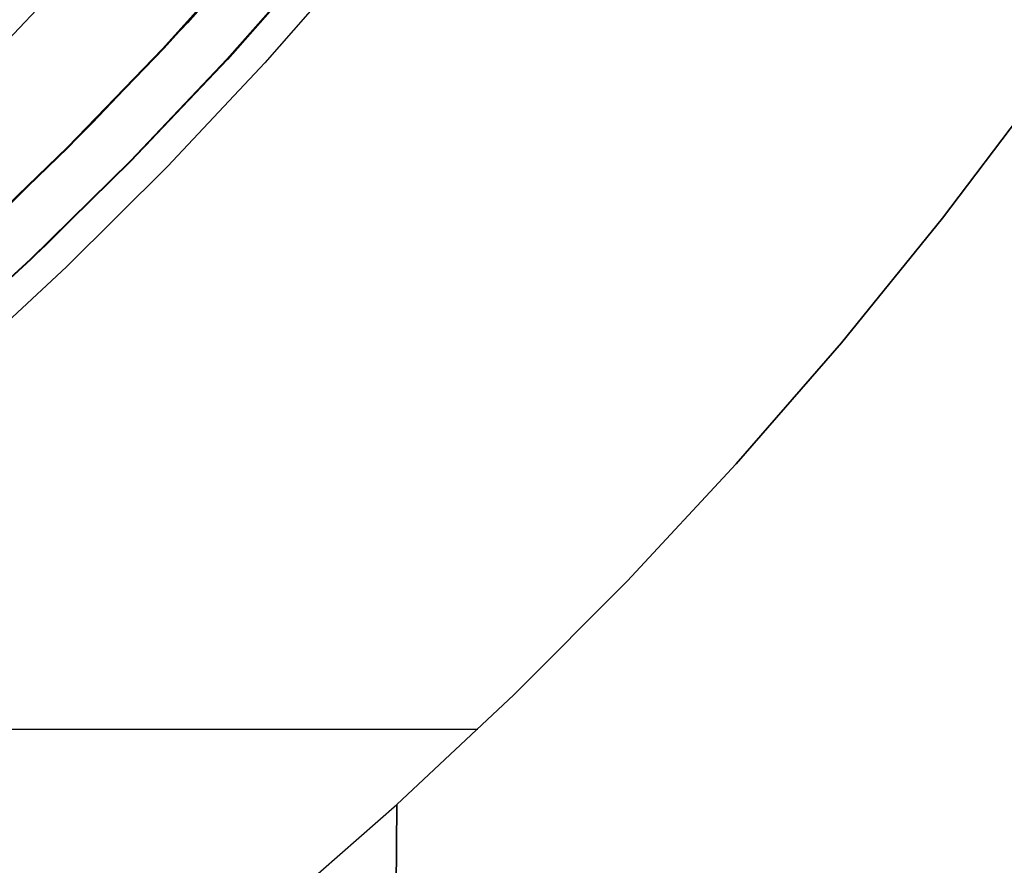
# Model space of a CAD drawing. Header units: millimetres. Extents: x -267 to 897, y -4167 to -3150.
# Tile 110 of 177: x 365 to 383, y -3582 to -3567. Entities that reach past the tile are written whole.
import ezdxf

# ---------------------------------------------------------------- set-up
doc = ezdxf.new("R2010")
doc.units = ezdxf.units.MM
doc.layers.add('1', color=7, linetype='Continuous')

msp = doc.modelspace()

# ---------------------------------------------------------------- linework, layer by layer
at = {"layer": '1', "color": 250, "true_color": 0x111111}
for p, q in [((368.198, -3566.922, 31.002), (369.892, -3565.01, 31.002)), ((369.892, -3565.01, 31.002), (368.198, -3566.922, 31.002)), ((369.43, -3565.528, 51.002), (367.737, -3567.403, 51.002)), ((369.43, -3565.528, 51.002), (367.737, -3567.403, 51.002)), ((368.935, -3567.598, 31.002), (370.652, -3565.66, 31.002)), ((370.652, -3565.66, 49.991), (368.935, -3567.598, 49.991)), ((370.652, -3565.66, 40.496), (368.935, -3567.598, 40.496)), ((370.652, -3565.66, 31.002), (368.935, -3567.598, 31.002)), ((370.652, -3565.66, 49.991), (368.935, -3567.598, 49.991)), ((366.439, -3568.775, 31.002), (368.198, -3566.922, 31.002)), ((368.198, -3566.922, 31.002), (366.439, -3568.775, 31.002)), ((367.737, -3567.403, 51.002), (365.982, -3569.22, 51.002)), ((367.737, -3567.403, 51.002), (365.982, -3569.22, 51.002)), ((367.153, -3569.476, 31.002), (368.935, -3567.598, 31.002)), ((368.935, -3567.598, 49.991), (367.153, -3569.476, 49.991)), ((368.935, -3567.598, 40.496), (367.153, -3569.476, 40.496)), ((368.935, -3567.598, 31.002), (367.153, -3569.476, 31.002)), ((368.935, -3567.598, 49.991), (367.153, -3569.476, 49.991)), ((364.618, -3570.565, 31.002), (366.439, -3568.775, 31.002)), ((366.439, -3568.775, 31.002), (364.618, -3570.565, 31.002)), ((365.982, -3569.22, 51.002), (364.238, -3570.9, 51.002)), ((365.982, -3569.22, 51.002), (364.238, -3570.9, 51.002)), ((365.982, -3569.22, 51.002), (364.242, -3570.904, 51.002)), ((365.306, -3571.291, 31.002), (367.153, -3569.476, 31.002)), ((367.153, -3569.476, 49.991), (365.306, -3571.291, 49.991)), ((367.153, -3569.476, 40.496), (365.306, -3571.291, 40.496)), ((367.153, -3569.476, 31.002), (365.306, -3571.291, 31.002)), ((367.153, -3569.476, 49.991), (365.306, -3571.291, 49.991)), ((363.398, -3573.041, 31.002), (365.306, -3571.291, 31.002)), ((365.306, -3571.291, 49.991), (363.398, -3573.041, 49.991)), ((365.306, -3571.291, 40.496), (363.398, -3573.041, 40.496)), ((365.306, -3571.291, 31.002), (363.398, -3573.041, 31.002)), ((365.306, -3571.291, 49.991), (363.398, -3573.041, 49.991))]:
    msp.add_line(p, q, dxfattribs=at)
at = {"layer": '1', "color": 7, "true_color": 0xffffff}
for p, q in [((364.878, -3567.24, 16.136), (366.585, -3565.442, 16.136)), ((366.585, -3565.442, 16.136), (364.878, -3567.24, 16.136)), ((369.467, -3565.502, 31.002), (367.761, -3567.395, 31.002)), ((369.467, -3565.502, 31.002), (367.761, -3567.395, 31.002)), ((368.928, -3567.592, 30.316), (370.645, -3565.654, 30.316)), ((368.928, -3567.592, 29.475), (370.645, -3565.654, 29.475)), ((370.645, -3565.654, 30.316), (368.928, -3567.592, 30.316)), ((370.645, -3565.654, 29.895), (368.928, -3567.592, 29.895)), ((370.645, -3565.654, 29.475), (368.928, -3567.592, 29.475)), ((367.761, -3567.395, 31.002), (365.99, -3569.228, 31.002)), ((367.761, -3567.395, 31.002), (365.99, -3569.228, 31.002)), ((367.146, -3569.469, 30.316), (368.928, -3567.592, 30.316)), ((367.146, -3569.469, 29.475), (368.928, -3567.592, 29.475)), ((368.928, -3567.592, 30.316), (367.146, -3569.469, 30.316)), ((368.928, -3567.592, 29.895), (367.146, -3569.469, 29.895)), ((368.928, -3567.592, 29.475), (367.146, -3569.469, 29.475)), ((365.99, -3569.228, 31.002), (364.246, -3570.908, 31.002)), ((365.99, -3569.228, 31.002), (364.246, -3570.908, 31.002)), ((365.99, -3569.228, 31.002), (364.25, -3570.912, 31.002)), ((365.299, -3571.284, 30.316), (367.146, -3569.469, 30.316)), ((365.299, -3571.284, 29.475), (367.146, -3569.469, 29.475)), ((367.146, -3569.469, 30.316), (365.299, -3571.284, 30.316)), ((367.146, -3569.469, 29.895), (365.299, -3571.284, 29.895)), ((367.146, -3569.469, 29.475), (365.299, -3571.284, 29.475)), ((363.392, -3573.033, 30.316), (365.299, -3571.284, 30.316)), ((363.392, -3573.033, 29.475), (365.299, -3571.284, 29.475)), ((365.299, -3571.284, 30.316), (363.392, -3573.033, 30.316)), ((365.299, -3571.284, 29.895), (363.392, -3573.033, 29.895)), ((365.299, -3571.284, 29.475), (363.392, -3573.033, 29.475))]:
    msp.add_line(p, q, dxfattribs=at)
at = {"layer": '1', "color": 29, "true_color": 0x4d342b}
for p, q in [((370.934, -3565.329, 66.264), (369.217, -3567.29, 66.264)), ((370.934, -3565.329, 66.264), (369.217, -3567.29, 66.264)), ((369.217, -3567.29, 54.462), (370.934, -3565.329, 54.462)), ((370.934, -3565.329, 60.363), (369.217, -3567.29, 60.363)), ((370.934, -3565.329, 54.462), (369.217, -3567.29, 54.462)), ((371.358, -3565.688, 85.657), (369.628, -3567.663, 85.657)), ((369.628, -3567.663, 85.657), (371.358, -3565.688, 85.657)), ((369.217, -3567.29, 66.264), (367.432, -3569.19, 66.264)), ((369.217, -3567.29, 66.264), (367.432, -3569.19, 66.264)), ((367.432, -3569.19, 54.462), (369.217, -3567.29, 54.462)), ((369.217, -3567.29, 60.363), (367.432, -3569.19, 60.363)), ((369.217, -3567.29, 54.462), (367.432, -3569.19, 54.462)), ((369.628, -3567.663, 85.657), (367.83, -3569.577, 85.657)), ((367.83, -3569.577, 85.657), (369.628, -3567.663, 85.657)), ((382.143, -3570.53, 85.657), (383.929, -3568.167, 85.657)), ((383.929, -3568.167, 85.657), (382.143, -3570.53, 85.657)), ((382.143, -3570.53, 79.568), (383.929, -3568.167, 79.568)), ((383.929, -3568.167, 82.612), (382.143, -3570.53, 82.612)), ((382.143, -3570.53, 79.568), (383.929, -3568.167, 79.568)), ((367.432, -3569.19, 66.264), (365.583, -3571.027, 66.264)), ((367.432, -3569.19, 66.264), (365.583, -3571.027, 66.264)), ((365.583, -3571.027, 54.462), (367.432, -3569.19, 54.462)), ((367.432, -3569.19, 60.363), (365.583, -3571.027, 60.363)), ((367.432, -3569.19, 54.462), (365.583, -3571.027, 54.462)), ((367.83, -3569.577, 85.657), (365.967, -3571.428, 85.657)), ((365.967, -3571.428, 85.657), (367.83, -3569.577, 85.657)), ((380.277, -3572.83, 85.657), (382.143, -3570.53, 85.657)), ((382.143, -3570.53, 85.657), (380.277, -3572.83, 85.657)), ((380.277, -3572.83, 79.568), (382.143, -3570.53, 79.568)), ((382.143, -3570.53, 82.612), (380.277, -3572.83, 82.612)), ((380.277, -3572.83, 79.568), (382.143, -3570.53, 79.568)), ((365.583, -3571.027, 66.264), (363.67, -3572.799, 66.264)), ((365.583, -3571.027, 66.264), (363.67, -3572.799, 66.264)), ((363.67, -3572.799, 54.462), (365.583, -3571.027, 54.462)), ((365.583, -3571.027, 60.363), (363.67, -3572.799, 60.363)), ((365.583, -3571.027, 54.462), (363.67, -3572.799, 54.462)), ((365.967, -3571.428, 85.657), (364.041, -3573.212, 85.657)), ((364.041, -3573.212, 85.657), (365.967, -3571.428, 85.657)), ((378.335, -3575.066, 85.657), (380.277, -3572.83, 85.657)), ((380.277, -3572.83, 85.657), (378.335, -3575.066, 85.657)), ((378.335, -3575.066, 79.568), (380.277, -3572.83, 79.568)), ((380.277, -3572.83, 82.612), (378.335, -3575.066, 82.612)), ((378.335, -3575.066, 79.568), (380.277, -3572.83, 79.568)), ((376.317, -3577.234, 85.657), (378.335, -3575.066, 85.657)), ((378.335, -3575.066, 85.657), (376.317, -3577.234, 85.657)), ((376.317, -3577.234, 79.568), (378.335, -3575.066, 79.568)), ((378.335, -3575.066, 82.612), (376.317, -3577.234, 82.612)), ((376.317, -3577.234, 79.568), (378.335, -3575.066, 79.568)), ((374.226, -3579.333, 85.657), (376.317, -3577.234, 85.657)), ((376.317, -3577.234, 85.657), (374.226, -3579.333, 85.657)), ((374.226, -3579.333, 79.568), (376.317, -3577.234, 79.568)), ((376.317, -3577.234, 82.612), (374.226, -3579.333, 82.612)), ((374.226, -3579.333, 79.568), (376.317, -3577.234, 79.568)), ((372.065, -3581.359, 85.657), (374.226, -3579.333, 85.657)), ((374.226, -3579.333, 85.657), (372.065, -3581.359, 85.657)), ((372.065, -3581.359, 79.568), (374.226, -3579.333, 79.568)), ((374.226, -3579.333, 82.612), (372.065, -3581.359, 82.612)), ((372.065, -3581.359, 79.568), (374.226, -3579.333, 79.568)), ((355.273, -3579.968, 85.657), (373.564, -3579.968, 85.657)), ((366.719, -4145.099, 81.8), (372.065, -3581.359, 81.8)), ((369.813, -3583.33, 79.568), (372.065, -3581.359, 79.568)), ((369.813, -3583.33, 79.568), (372.065, -3581.359, 79.568)), ((372.065, -3581.359, 85.657), (371.841, -3604.969, 85.657)), ((371.841, -3604.969, 85.657), (372.065, -3581.359, 85.657)), ((371.872, -3601.723, 79.568), (372.065, -3581.359, 79.568)), ((372.065, -3581.359, 79.568), (371.872, -3601.723, 79.568)), ((372.065, -3581.359, 79.568), (372.065, -3581.359, 85.657)), ((372.065, -3581.359, 85.657), (372.065, -3581.359, 79.568))]:
    msp.add_line(p, q, dxfattribs=at)

doc.saveas('drawing.dxf')
